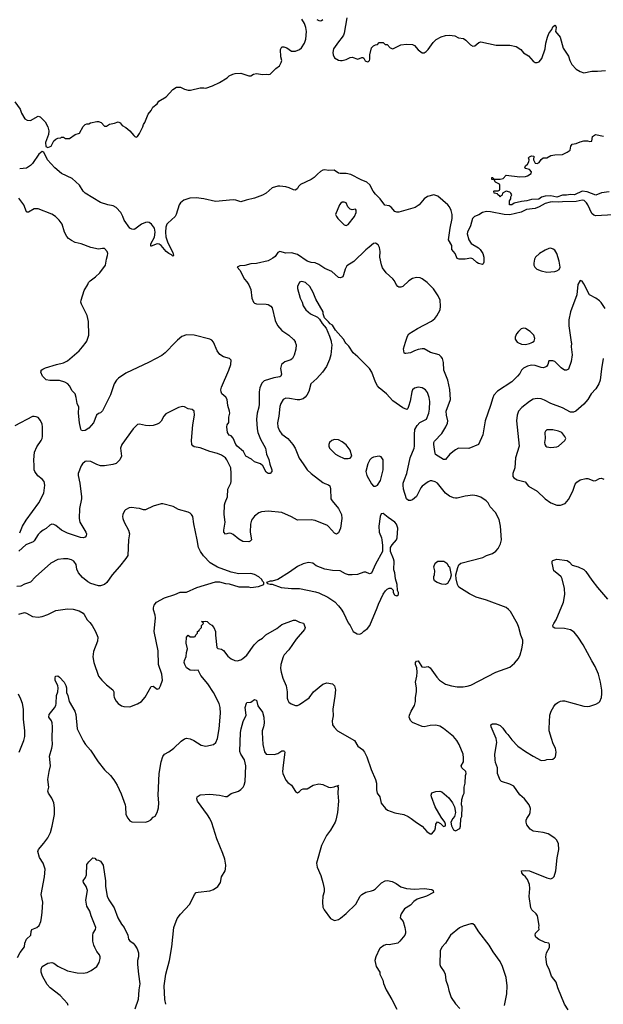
# Model space of a CAD drawing. Header units: inches. Extents: x 2001573 to 2220545, y 644482 to 846830.
# Tile 114 of 256: x 2082440 to 2088428, y 653201 to 663310. Entities that reach past the tile are written whole.
import ezdxf

# ---------------------------------------------------------------- set-up
doc = ezdxf.new("R2010")
doc.units = ezdxf.units.IN
doc.header["$MEASUREMENT"] = 0
doc.layers.add('C0685', color=7, linetype='Continuous')
doc.layers.add('C0686', color=7, linetype='Continuous')

msp = doc.modelspace()

# ---------------------------------------------------------------- linework, layer by layer
at = {"layer": 'C0685', "color": 5}
for points, elevation in [([(2082418, 653682), (2082446, 653734), (2082489, 653790), (2082493, 653830), (2082509, 653870), (2082553, 653910), (2082556, 653950), (2082564, 653970), (2082615, 653990), (2082639, 654010), (2082656, 654050), (2082664, 654090), (2082672, 654148), (2082676, 654250), (2082659, 654330), (2082696, 654510), (2082700, 654590), (2082682, 654650), (2082642, 654710), (2082627, 654770), (2082632, 654790), (2082686, 654854), (2082727, 654910), (2082755, 654965), (2082774, 655030), (2082796, 655150), (2082798, 655218), (2082790, 655270), (2082770, 655317), (2082735, 655370), (2082730, 655390), (2082740, 655430), (2082730, 655510), (2082741, 655590), (2082756, 655650), (2082747, 655750), (2082771, 655830), (2082776, 655870), (2082773, 655930), (2082777, 656050), (2082773, 656090), (2082767, 656110), (2082738, 656150), (2082744, 656176), (2082796, 656244), (2082810, 656270), (2082814, 656290), (2082817, 656370), (2082832, 656410), (2082835, 656450), (2082832, 656472), (2082804, 656530), (2082803, 656550), (2082809, 656571), (2082830, 656572), (2082850, 656561), (2082896, 656510), (2082914, 656474), (2082921, 656450), (2082920, 656401), (2082935, 656370), (2082948, 656310), (2083004, 656210), (2083015, 656175), (2083030, 656030), (2083090, 655907), (2083114, 655870), (2083167, 655810), (2083245, 655690), (2083310, 655608), (2083370, 655551), (2083407, 655507), (2083441, 655450), (2083481, 655361), (2083523, 655250), (2083527, 655230), (2083530, 655150), (2083550, 655111), (2083570, 655086), (2083590, 655075), (2083730, 655071), (2083760, 655080), (2083785, 655095), (2083810, 655122), (2083830, 655132), (2083849, 655171), (2083863, 655217), (2083867, 655270), (2083860, 655350), (2083871, 655570), (2083890, 655691), (2083910, 655746), (2083927, 655770), (2083970, 655792), (2084021, 655830), (2084096, 655904), (2084132, 655928), (2084150, 655933), (2084190, 655926), (2084226, 655910), (2084303, 655863), (2084350, 655853), (2084430, 655867), (2084452, 655890), (2084470, 655930), (2084485, 656030), (2084499, 656190), (2084498, 656250), (2084487, 656290), (2084430, 656404), (2084370, 656491), (2084298, 656578), (2084272, 656632), (2084230, 656627), (2084189, 656630), (2084150, 656657), (2084133, 656690), (2084128, 656710), (2084130, 656731), (2084149, 656771), (2084150, 656814), (2084162, 656850), (2084147, 656910), (2084150, 656972), (2084170, 656992), (2084190, 656974), (2084230, 656974), (2084242, 656978), (2084247, 656993), (2084266, 657010), (2084266, 657030), (2084282, 657038), (2084286, 657050), (2084306, 657070), (2084306, 657090), (2084326, 657110), (2084322, 657122), (2084306, 657130), (2084350, 657136), (2084362, 657130), (2084386, 657106), (2084410, 657094), (2084433, 657070), (2084448, 657030), (2084448, 656990), (2084463, 656863), (2084473, 656853), (2084510, 656846), (2084530, 656833), (2084577, 656777), (2084610, 656748), (2084649, 656731), (2084670, 656728), (2084710, 656739), (2084729, 656750), (2084770, 656785), (2084845, 656890), (2084890, 656936), (2084930, 656961), (2084966, 656994), (2085079, 657061), (2085130, 657102), (2085250, 657146), (2085270, 657144), (2085310, 657125), (2085353, 657113), (2085368, 657070), (2085362, 657050), (2085277, 656950), (2085201, 656839), (2085153, 656790), (2085142, 656770), (2085119, 656690), (2085116, 656650), (2085122, 656610), (2085140, 656550), (2085174, 656470), (2085185, 656410), (2085185, 656345), (2085190, 656325), (2085203, 656303), (2085226, 656286), (2085270, 656270), (2085290, 656270), (2085310, 656278), (2085410, 656347), (2085455, 656410), (2085550, 656489), (2085590, 656501), (2085650, 656490), (2085670, 656470), (2085679, 656430), (2085674, 656366), (2085652, 656230), (2085656, 656164), (2085646, 656110), (2085651, 656070), (2085665, 656045), (2085701, 656010), (2085874, 655910), (2085911, 655850), (2085956, 655816), (2085978, 655790), (2086001, 655741), (2086047, 655613), (2086090, 655510), (2086100, 655470), (2086102, 655402), (2086108, 655370), (2086136, 655330), (2086150, 655265), (2086194, 655210), (2086214, 655194), (2086288, 655168), (2086382, 655150), (2086425, 655130), (2086458, 655110), (2086510, 655067), (2086571, 655030), (2086617, 654977), (2086650, 654951), (2086670, 654951), (2086699, 654990), (2086707, 655013), (2086710, 655052), (2086727, 655073), (2086758, 655058), (2086790, 655027), (2086808, 655032), (2086809, 655050), (2086801, 655070), (2086764, 655124), (2086704, 655230), (2086665, 655330), (2086663, 655350), (2086670, 655371), (2086710, 655387), (2086750, 655391), (2086770, 655383), (2086842, 655322), (2086881, 655270), (2086901, 655230), (2086912, 655170), (2086902, 655130), (2086885, 655110), (2086865, 655070), (2086870, 655034), (2086890, 654994), (2086910, 654982), (2086955, 655005), (2086962, 655030), (2086968, 655110), (2086975, 655130), (2086979, 655230), (2086974, 655250), (2086975, 655305), (2086989, 655350), (2087002, 655370), (2087001, 655430), (2087010, 655470), (2087015, 655550), (2087021, 655570), (2087017, 655590), (2086975, 655630), (2086969, 655650), (2086992, 655690), (2086995, 655730), (2086989, 655770), (2086950, 655869), (2086926, 655910), (2086891, 655951), (2086790, 656034), (2086750, 656056), (2086710, 656066), (2086650, 656065), (2086590, 656051), (2086570, 656053), (2086470, 656096), (2086450, 656114), (2086437, 656150), (2086439, 656170), (2086456, 656210), (2086491, 656270), (2086500, 656310), (2086500, 656350), (2086510, 656410), (2086510, 656450), (2086500, 656510), (2086515, 656570), (2086518, 656610), (2086515, 656655), (2086502, 656690), (2086500, 656710), (2086510, 656724), (2086530, 656727), (2086566, 656666), (2086590, 656662), (2086630, 656668), (2086650, 656656), (2086720, 656560), (2086746, 656530), (2086810, 656489), (2086870, 656470), (2086930, 656462), (2086990, 656460), (2087030, 656466), (2087070, 656478), (2087324, 656610), (2087470, 656661), (2087518, 656702), (2087557, 656750), (2087576, 656790), (2087593, 656850), (2087602, 656910), (2087601, 656941), (2087582, 656990), (2087562, 657070), (2087548, 657108), (2087475, 657235), (2087456, 657256), (2087430, 657274), (2087230, 657350), (2087122, 657382), (2087054, 657414), (2086945, 657485), (2086931, 657511), (2086917, 657570), (2086915, 657610), (2086935, 657685), (2086947, 657713), (2086967, 657730), (2087193, 657787), (2087230, 657808), (2087290, 657831), (2087325, 657855), (2087350, 657881), (2087375, 657930), (2087385, 657970), (2087375, 658110), (2087358, 658178), (2087321, 658250), (2087267, 658307), (2087247, 658350), (2087227, 658370), (2087171, 658409), (2087130, 658423), (2087090, 658429), (2087010, 658419), (2086930, 658398), (2086910, 658397), (2086890, 658402), (2086850, 658418), (2086810, 658450), (2086727, 658550), (2086704, 658564), (2086670, 658576), (2086650, 658574), (2086630, 658566), (2086570, 658522), (2086555, 658505), (2086510, 658416), (2086470, 658381), (2086450, 658372), (2086430, 658374), (2086410, 658389), (2086378, 658490), (2086373, 658530), (2086376, 658550), (2086387, 658590), (2086412, 658650), (2086447, 658813), (2086488, 658910), (2086492, 658932), (2086490, 659050), (2086496, 659104), (2086518, 659142), (2086547, 659173), (2086615, 659210), (2086638, 659270), (2086646, 659310), (2086648, 659390), (2086643, 659430), (2086623, 659483), (2086605, 659510), (2086570, 659529), (2086530, 659537), (2086490, 659527), (2086471, 659510), (2086462, 659490), (2086447, 659393), (2086430, 659338), (2086421, 659319), (2086411, 659309), (2086370, 659325), (2086270, 659396), (2086203, 659470), (2086130, 659530), (2086111, 659550), (2086090, 659590), (2086052, 659692), (2086029, 659730), (2085909, 659849), (2085861, 659890), (2085817, 659957), (2085785, 659990), (2085779, 660000)], 340), ([(2085637, 660000), (2085641, 659970), (2085632, 659868), (2085619, 659821), (2085589, 659750), (2085548, 659692), (2085490, 659627), (2085428, 659572), (2085407, 659493), (2085386, 659454), (2085370, 659434), (2085350, 659418), (2085310, 659406), (2085286, 659406), (2085210, 659421), (2085170, 659423), (2085144, 659410), (2085120, 659370), (2085110, 659338), (2085100, 659240), (2085086, 659170), (2085087, 659130), (2085104, 659090), (2085130, 659054), (2085190, 659010), (2085241, 658950), (2085265, 658910), (2085308, 658808), (2085350, 658750), (2085388, 658688), (2085430, 658650), (2085550, 658559), (2085570, 658548), (2085610, 658536), (2085623, 658523), (2085630, 658494), (2085633, 658390), (2085645, 658370), (2085712, 658290), (2085743, 658230), (2085745, 658190), (2085732, 658090), (2085710, 658041), (2085690, 658029), (2085670, 658039), (2085610, 658107), (2085597, 658117), (2085470, 658167), (2085430, 658174), (2085290, 658171), (2085230, 658205), (2085130, 658252), (2084990, 658264), (2084922, 658258), (2084892, 658248), (2084850, 658212), (2084817, 658170), (2084807, 658130), (2084805, 658050), (2084817, 657970), (2084805, 657955), (2084790, 657950), (2084730, 657954), (2084690, 657975), (2084630, 658026), (2084610, 658035), (2084590, 658038), (2084550, 658027), (2084535, 658050), (2084534, 658070), (2084548, 658150), (2084538, 658230), (2084542, 658330), (2084547, 658353), (2084573, 658410), (2084575, 658490), (2084605, 658550), (2084610, 658570), (2084611, 658650), (2084605, 658710), (2084567, 658790), (2084550, 658811), (2084510, 658840), (2084470, 658857), (2084390, 658878), (2084290, 658915), (2084230, 658924), (2084215, 658935), (2084207, 658950), (2084203, 658990), (2084217, 659150), (2084235, 659250), (2084229, 659289), (2084210, 659309), (2084170, 659314), (2084130, 659335), (2084110, 659339), (2084071, 659329), (2083938, 659262), (2083920, 659240), (2083892, 659188), (2083870, 659166), (2083850, 659156), (2083810, 659144), (2083770, 659141), (2083730, 659144), (2083670, 659158), (2083650, 659153), (2083637, 659143), (2083605, 659110), (2083487, 658950), (2083475, 658910), (2083485, 658830), (2083469, 658790), (2083430, 658755), (2083396, 658744), (2083310, 658730), (2083270, 658730), (2083230, 658743), (2083170, 658773), (2083130, 658779), (2083110, 658773), (2083083, 658750), (2083070, 658730), (2083040, 658650), (2083039, 658630), (2083056, 658550), (2083074, 658410), (2083074, 658390), (2083055, 658290), (2083049, 658190), (2083058, 658150), (2083119, 658050), (2083126, 658030), (2083122, 658010), (2083110, 657998), (2083090, 657990), (2083065, 657994), (2082930, 658038), (2082868, 658068), (2082810, 658116), (2082790, 658128), (2082770, 658130), (2082750, 658121), (2082713, 658087), (2082682, 658070), (2082650, 658045), (2082630, 658024), (2082590, 657961), (2082578, 657950), (2082502, 657918), (2082430, 657855)], 340), ([(2084040, 660000), (2083931, 659890), (2083897, 659863), (2083770, 659794), (2083530, 659682), (2083453, 659630), (2083432, 659608), (2083410, 659570), (2083370, 659459), (2083290, 659295), (2083268, 659272), (2083250, 659267), (2083229, 659251), (2083198, 659170), (2083150, 659116), (2083110, 659092), (2083089, 659089), (2083073, 659093), (2083066, 659106), (2083052, 659170), (2083045, 659270), (2083046, 659330), (2083030, 659370), (2083021, 659430), (2083010, 659469), (2082980, 659499), (2082950, 659550), (2082933, 659570), (2082902, 659590), (2082850, 659605), (2082750, 659605), (2082713, 659613), (2082673, 659650), (2082658, 659690), (2082659, 659701), (2082661, 659710), (2082677, 659723), (2082703, 659737), (2082817, 659770), (2082890, 659786), (2082930, 659809), (2083050, 659909), (2083086, 659950), (2083121, 660000)], 320), ([(2085268, 660000), (2085277, 659970), (2085273, 659927), (2085256, 659864), (2085240, 659830), (2085223, 659817), (2085162, 659798), (2085125, 659770), (2085115, 659730), (2085126, 659670), (2085121, 659650), (2085110, 659644), (2085046, 659634), (2084950, 659603), (2084923, 659577), (2084904, 659530), (2084898, 659490), (2084896, 659364), (2084893, 659330), (2084877, 659270), (2084871, 659210), (2084876, 659110), (2084885, 659070), (2084910, 659002), (2084961, 658910), (2084973, 658850), (2084996, 658796), (2085005, 658745), (2085027, 658690), (2085027, 658670), (2085011, 658649), (2084990, 658649), (2084970, 658665), (2084933, 658730), (2084910, 658749), (2084850, 658772), (2084817, 658797), (2084761, 658830), (2084737, 658877), (2084671, 658930), (2084657, 658950), (2084630, 659014), (2084610, 659037), (2084590, 659045), (2084573, 659073), (2084565, 659130), (2084569, 659150), (2084585, 659175), (2084587, 659230), (2084595, 659270), (2084593, 659290), (2084574, 659350), (2084569, 659410), (2084554, 659434), (2084514, 659470), (2084506, 659490), (2084505, 659510), (2084510, 659536), (2084587, 659710), (2084605, 659770), (2084610, 659813), (2084593, 659830), (2084530, 659848), (2084494, 659874), (2084466, 659910), (2084430, 659999), (2084429, 660000)], 320), ([(2088100, 660000), (2088101, 659990), (2088100, 659950), (2088107, 659870), (2088099, 659801), (2088070, 659721), (2088050, 659710), (2088030, 659710), (2087996, 659736), (2087930, 659802), (2087910, 659808), (2087870, 659806), (2087858, 659770), (2087845, 659750), (2087830, 659741), (2087810, 659737), (2087790, 659739), (2087730, 659758), (2087690, 659764), (2087650, 659754), (2087610, 659732), (2087590, 659713), (2087570, 659677), (2087549, 659651), (2087489, 659591), (2087344, 659496), (2087306, 659454), (2087293, 659427), (2087272, 659348), (2087215, 659190), (2087192, 659048), (2087147, 658950), (2087050, 658906), (2086943, 658910), (2086910, 658893), (2086855, 658850), (2086810, 658794), (2086790, 658794), (2086707, 658847), (2086698, 658878), (2086689, 658950), (2086690, 658970), (2086697, 658983), (2086770, 659060), (2086813, 659130), (2086831, 659169), (2086834, 659190), (2086818, 659250), (2086817, 659290), (2086859, 659410), (2086852, 659512), (2086832, 659610), (2086793, 659710), (2086787, 659790), (2086778, 659830), (2086766, 659850), (2086745, 659870), (2086654, 659894), (2086590, 659930), (2086570, 659931), (2086530, 659923), (2086491, 659910), (2086450, 659890), (2086402, 659882), (2086390, 659884), (2086384, 659890), (2086378, 659930), (2086399, 660000)], 320), ([(2087546, 660000), (2087550, 659995), (2087590, 659977), (2087630, 659975), (2087670, 659986), (2087689, 659991), (2087703, 660000)], 320), ([(2088428, 659832), (2088410, 659726), (2088397, 659610), (2088382, 659570), (2088350, 659519), (2088305, 659470), (2088269, 659410), (2088230, 659361), (2088148, 659290), (2088121, 659279), (2088090, 659281), (2088010, 659326), (2087890, 659370), (2087825, 659405), (2087790, 659417), (2087750, 659422), (2087710, 659414), (2087670, 659391), (2087591, 659329), (2087559, 659290), (2087543, 659250), (2087536, 659190), (2087566, 658930), (2087526, 658810), (2087522, 658710), (2087501, 658650), (2087501, 658621), (2087510, 658606), (2087546, 658586), (2087625, 658565), (2087662, 658522), (2087750, 658471), (2087830, 658391), (2087890, 658351), (2087953, 658327), (2087990, 658327), (2088037, 658343), (2088070, 658385), (2088115, 658470), (2088140, 658540), (2088157, 658563), (2088190, 658586), (2088250, 658601), (2088270, 658598), (2088330, 658577), (2088350, 658579), (2088390, 658601), (2088410, 658604), (2088432, 658592)], 340), ([(2082440, 658040), (2082469, 658111), (2082507, 658173), (2082635, 658350), (2082687, 658450), (2082698, 658530), (2082691, 658570), (2082670, 658594), (2082626, 658626), (2082594, 658670), (2082588, 658690), (2082590, 658730), (2082584, 658790), (2082591, 658870), (2082615, 658925), (2082661, 658990), (2082670, 659010), (2082674, 659030), (2082675, 659130), (2082670, 659158), (2082655, 659195), (2082630, 659224), (2082610, 659233), (2082590, 659237), (2082570, 659235), (2082390, 659140)], 340), ([(2082432, 657208), (2082490, 657224), (2082510, 657218), (2082570, 657182), (2082630, 657176), (2082670, 657183), (2082730, 657203), (2082810, 657243), (2082930, 657263), (2082990, 657258), (2083050, 657240), (2083090, 657218), (2083103, 657203), (2083131, 657150), (2083161, 657121), (2083185, 657090), (2083217, 657030), (2083242, 656970), (2083238, 656930), (2083198, 656822), (2083189, 656770), (2083199, 656710), (2083250, 656571), (2083282, 656530), (2083330, 656482), (2083397, 656430), (2083405, 656410), (2083405, 656370), (2083410, 656352), (2083430, 656312), (2083451, 656291), (2083486, 656266), (2083510, 656258), (2083570, 656256), (2083650, 656286), (2083690, 656311), (2083727, 656353), (2083790, 656463), (2083810, 656467), (2083850, 656436), (2083870, 656445), (2083885, 656470), (2083906, 656530), (2083900, 656590), (2083864, 656690), (2083861, 656830), (2083820, 657030), (2083833, 657170), (2083830, 657195), (2083812, 657250), (2083812, 657270), (2083821, 657299), (2083844, 657330), (2083925, 657375), (2084031, 657409), (2084088, 657432), (2084150, 657433), (2084259, 657481), (2084450, 657538), (2084490, 657537), (2084550, 657522), (2084590, 657517), (2084690, 657487), (2084787, 657487), (2084810, 657481), (2084890, 657491), (2084946, 657510), (2084946, 657530), (2084930, 657546), (2084923, 657563), (2084895, 657590), (2084850, 657615), (2084810, 657624), (2084690, 657622), (2084610, 657638), (2084470, 657690), (2084394, 657734), (2084326, 657806), (2084295, 657850), (2084273, 657890), (2084262, 657970), (2084227, 658133), (2084216, 658210), (2084204, 658230), (2084190, 658244), (2084170, 658254), (2084070, 658282), (2084013, 658313), (2083910, 658339), (2083890, 658339), (2083810, 658317), (2083730, 658279), (2083710, 658277), (2083670, 658293), (2083634, 658294), (2083590, 658302), (2083563, 658297), (2083524, 658276), (2083514, 658266), (2083499, 658230), (2083495, 658210), (2083497, 658190), (2083511, 658150), (2083558, 658070), (2083567, 658030), (2083558, 657970), (2083549, 657810), (2083530, 657778), (2083463, 657697), (2083388, 657612), (2083335, 657530), (2083310, 657510), (2083270, 657496), (2083250, 657497), (2083170, 657521), (2083138, 657538), (2083083, 657583), (2083042, 657630), (2083026, 657670), (2083018, 657718), (2082997, 657750), (2082970, 657764), (2082933, 657773), (2082890, 657774), (2082830, 657768), (2082759, 657730), (2082602, 657590), (2082550, 657536), (2082490, 657516), (2082450, 657495), (2082410, 657491)], 360), ([(2088066, 653146), (2088030, 653204), (2087962, 653370), (2087946, 653430), (2087895, 653490), (2087877, 653550), (2087850, 653610), (2087838, 653690), (2087846, 653730), (2087876, 653784), (2087876, 653816), (2087868, 653828), (2087830, 653834), (2087766, 653866), (2087737, 653890), (2087729, 653910), (2087734, 653930), (2087769, 653970), (2087765, 653990), (2087769, 654010), (2087753, 654110), (2087741, 654130), (2087695, 654170), (2087684, 654190), (2087667, 654307), (2087676, 654390), (2087671, 654430), (2087650, 654483), (2087630, 654509), (2087606, 654530), (2087593, 654550), (2087589, 654570), (2087625, 654575), (2087670, 654570), (2087850, 654501), (2087890, 654491), (2087910, 654498), (2087925, 654515), (2087940, 654570), (2087955, 654705), (2087972, 654790), (2087967, 654850), (2087950, 654885), (2087930, 654906), (2087864, 654950), (2087810, 654966), (2087710, 654978), (2087678, 654998), (2087645, 655045), (2087635, 655070), (2087636, 655090), (2087643, 655110), (2087670, 655150), (2087677, 655170), (2087680, 655210), (2087668, 655250), (2087621, 655310), (2087570, 655353), (2087510, 655439), (2087470, 655462), (2087384, 655490), (2087370, 655501), (2087344, 655570), (2087343, 655630), (2087323, 655683), (2087318, 655710), (2087316, 655770), (2087336, 655890), (2087328, 655930), (2087279, 656050), (2087275, 656070), (2087290, 656081), (2087330, 656081), (2087370, 656065), (2087397, 656037), (2087428, 655990), (2087450, 655970), (2087490, 655916), (2087552, 655852), (2087630, 655796), (2087710, 655747), (2087790, 655704), (2087830, 655707), (2087850, 655716), (2087910, 655718), (2087928, 655730), (2087937, 655743), (2087944, 655790), (2087936, 655830), (2087914, 655874), (2087895, 655930), (2087872, 656010), (2087872, 656032), (2087881, 656170), (2087893, 656210), (2087921, 656259), (2087939, 656281), (2087961, 656299), (2087990, 656314), (2088010, 656317), (2088030, 656316), (2088230, 656263), (2088270, 656257), (2088290, 656261), (2088350, 656281), (2088381, 656299), (2088393, 656310), (2088409, 656350), (2088414, 656390), (2088412, 656428), (2088400, 656510), (2088380, 656590), (2088345, 656670), (2088309, 656729), (2088223, 656890), (2088171, 656971), (2088130, 657021), (2088090, 657047), (2088030, 657059), (2087930, 657064), (2087914, 657074), (2087911, 657090), (2087920, 657110), (2087943, 657150), (2088021, 657330), (2088035, 657410), (2088031, 657471), (2088007, 657570), (2087995, 657590), (2087970, 657615), (2087919, 657650), (2087902, 657730), (2087904, 657750), (2087910, 657759), (2087950, 657770), (2088056, 657756), (2088081, 657741), (2088110, 657708), (2088170, 657692), (2088230, 657666), (2088250, 657645), (2088310, 657556), (2088370, 657479), (2088470, 657361)], 320), ([(2082436, 655790), (2082483, 655910), (2082491, 655950), (2082491, 656010), (2082480, 656130), (2082479, 656230), (2082470, 656288), (2082453, 656333), (2082426, 656386)], 360), ([(2083941, 653201), (2083930, 653250), (2083923, 653390), (2083940, 653510), (2083976, 653650), (2084002, 653790), (2084021, 653990), (2084057, 654083), (2084090, 654127), (2084187, 654230), (2084232, 654328), (2084250, 654348), (2084270, 654354), (2084390, 654365), (2084430, 654381), (2084473, 654410), (2084501, 654450), (2084512, 654510), (2084547, 654570), (2084552, 654590), (2084554, 654630), (2084545, 654690), (2084525, 654750), (2084461, 654901), (2084410, 655064), (2084390, 655110), (2084367, 655147), (2084266, 655286), (2084259, 655310), (2084261, 655330), (2084290, 655352), (2084390, 655359), (2084490, 655349), (2084550, 655333), (2084570, 655335), (2084610, 655365), (2084684, 655390), (2084710, 655407), (2084733, 655430), (2084744, 655450), (2084752, 655490), (2084760, 655650), (2084748, 655710), (2084710, 655770), (2084698, 655798), (2084706, 655990), (2084712, 656030), (2084734, 656106), (2084763, 656170), (2084753, 656250), (2084767, 656293), (2084770, 656298), (2084810, 656303), (2084850, 656331), (2084865, 656325), (2084870, 656322), (2084884, 656264), (2084930, 656201), (2084946, 656150), (2084949, 656089), (2084942, 656050), (2084927, 656010), (2084927, 655990), (2084933, 655870), (2084952, 655792), (2084970, 655770), (2085050, 655765), (2085090, 655776), (2085130, 655803), (2085150, 655803), (2085157, 655797), (2085161, 655790), (2085143, 655657), (2085138, 655590), (2085140, 655570), (2085170, 655503), (2085190, 655479), (2085230, 655451), (2085270, 655385), (2085290, 655371), (2085310, 655385), (2085330, 655407), (2085350, 655414), (2085390, 655413), (2085450, 655450), (2085510, 655463), (2085550, 655459), (2085610, 655431), (2085628, 655428), (2085667, 655433), (2085690, 655445), (2085698, 655442), (2085711, 655451), (2085702, 655438), (2085706, 655426), (2085704, 655370), (2085712, 655288), (2085700, 655170), (2085685, 655090), (2085678, 655070), (2085630, 654990), (2085587, 654933), (2085536, 654830), (2085487, 654650), (2085492, 654610), (2085530, 654523), (2085552, 654452), (2085564, 654390), (2085563, 654357), (2085552, 654310), (2085546, 654250), (2085550, 654198), (2085564, 654170), (2085630, 654081), (2085670, 654061), (2085710, 654071), (2085730, 654084), (2085790, 654133), (2085890, 654230), (2085934, 654310), (2085951, 654329), (2085990, 654352), (2086050, 654365), (2086070, 654374), (2086090, 654388), (2086152, 654448), (2086190, 654468), (2086213, 654473), (2086262, 654462), (2086302, 654442), (2086350, 654408), (2086410, 654390), (2086490, 654384), (2086590, 654390), (2086670, 654379), (2086681, 654370), (2086685, 654350), (2086615, 654310), (2086519, 654281), (2086485, 654255), (2086450, 654218), (2086390, 654181), (2086354, 654130), (2086346, 654110), (2086345, 654090), (2086373, 654050), (2086391, 653991), (2086398, 653950), (2086398, 653930), (2086392, 653910), (2086342, 653850), (2086319, 653830), (2086230, 653812), (2086205, 653815), (2086175, 653804), (2086140, 653779), (2086131, 653769), (2086095, 653690), (2086083, 653650), (2086097, 653590), (2086136, 653530), (2086136, 653510), (2086166, 653450), (2086174, 653414), (2086199, 653350), (2086259, 653250), (2086308, 653150)], 320), ([(2082938, 653190), (2082930, 653210), (2082856, 653290), (2082752, 653372), (2082723, 653403), (2082675, 653490), (2082661, 653530), (2082659, 653561), (2082670, 653590), (2082730, 653622), (2082770, 653629), (2082790, 653622), (2082830, 653593), (2082930, 653545), (2083030, 653524), (2083090, 653521), (2083132, 653528), (2083172, 653548), (2083230, 653591), (2083256, 653630), (2083267, 653670), (2083267, 653690), (2083258, 653710), (2083230, 653743), (2083210, 653784), (2083199, 653810), (2083192, 653848), (2083190, 653910), (2083193, 653930), (2083219, 653970), (2083221, 653990), (2083172, 654110), (2083159, 654159), (2083129, 654210), (2083120, 654270), (2083135, 654370), (2083123, 654410), (2083093, 654450), (2083090, 654469), (2083116, 654504), (2083124, 654530), (2083130, 654636), (2083150, 654665), (2083190, 654705), (2083210, 654702), (2083225, 654685), (2083250, 654681), (2083270, 654671), (2083295, 654630), (2083320, 654470), (2083321, 654410), (2083339, 654310), (2083354, 654274), (2083410, 654193), (2083448, 654090), (2083485, 654025), (2083513, 653990), (2083548, 653910), (2083558, 653870), (2083570, 653854), (2083604, 653830), (2083623, 653810), (2083646, 653770), (2083658, 653730), (2083660, 653690), (2083650, 653650), (2083649, 653610), (2083658, 653510), (2083673, 653410), (2083663, 653350), (2083655, 653250), (2083623, 653150)], 320), ([(2087416, 653190), (2087439, 653310), (2087441, 653390), (2087430, 653478), (2087395, 653590), (2087370, 653639), (2087299, 653739), (2087257, 653810), (2087150, 653944), (2087110, 654009), (2087090, 654029), (2087070, 654029), (2086990, 654004), (2086954, 653986), (2086861, 653910), (2086810, 653829), (2086771, 653789), (2086755, 653750), (2086751, 653611), (2086756, 653590), (2086796, 653536), (2086807, 653510), (2086811, 653450), (2086834, 653390), (2086843, 653343), (2086868, 653270), (2086910, 653207), (2086957, 653157)], 340)]:
    msp.add_lwpolyline(points, dxfattribs=dict(at, elevation=elevation))
for points, elevation in [([(2087850, 659099), (2087844, 659096), (2087834, 659086), (2087828, 659070), (2087831, 659010), (2087826, 658970), (2087829, 658949), (2087839, 658930), (2087850, 658923), (2087890, 658918), (2087950, 658925), (2087970, 658931), (2088035, 658990), (2088042, 659010), (2088034, 659030), (2088004, 659070), (2087970, 659087), (2087910, 659098)], 360), ([(2085670, 658999), (2085642, 658990), (2085618, 658970), (2085611, 658950), (2085611, 658930), (2085619, 658910), (2085679, 658850), (2085710, 658831), (2085770, 658804), (2085810, 658803), (2085830, 658807), (2085849, 658830), (2085832, 658890), (2085790, 658944), (2085750, 658977), (2085710, 658997)], 360), ([(2086130, 658829), (2086070, 658819), (2086050, 658809), (2086031, 658790), (2086011, 658750), (2085991, 658670), (2086001, 658630), (2086050, 658545), (2086070, 658522), (2086090, 658522), (2086110, 658532), (2086141, 658579), (2086169, 658690), (2086169, 658790), (2086150, 658822)], 360), ([(2086170, 658239), (2086150, 658235), (2086137, 658210), (2086126, 658110), (2086130, 658050), (2086153, 657990), (2086156, 657970), (2086164, 657910), (2086163, 657850), (2086090, 657721), (2086050, 657629), (2086030, 657619), (2085990, 657637), (2085970, 657638), (2085905, 657615), (2085850, 657610), (2085812, 657612), (2085782, 657622), (2085729, 657650), (2085650, 657656), (2085570, 657670), (2085482, 657702), (2085449, 657729), (2085403, 657737), (2085350, 657723), (2085290, 657697), (2085210, 657637), (2085090, 657564), (2085030, 657546), (2085010, 657546), (2084974, 657530), (2084982, 657522), (2085010, 657514), (2085030, 657514), (2085122, 657482), (2085230, 657471), (2085310, 657469), (2085475, 657435), (2085510, 657424), (2085601, 657381), (2085672, 657332), (2085712, 657292), (2085738, 657258), (2085761, 657221), (2085810, 657118), (2085831, 657090), (2085862, 657030), (2085903, 657003), (2085930, 657001), (2085950, 657011), (2085970, 657032), (2086010, 657058), (2086033, 657090), (2086109, 657271), (2086121, 657310), (2086170, 657411), (2086194, 657446), (2086210, 657462), (2086230, 657472), (2086250, 657474), (2086272, 657452), (2086273, 657433), (2086282, 657410), (2086290, 657402), (2086310, 657394), (2086326, 657410), (2086326, 657430), (2086318, 657450), (2086314, 657510), (2086295, 657570), (2086289, 657630), (2086280, 657660), (2086281, 657750), (2086276, 657776), (2086244, 657850), (2086245, 657890), (2086262, 657918), (2086305, 657970), (2086313, 657990), (2086320, 658090), (2086305, 658130), (2086290, 658150), (2086219, 658199)], 360), ([(2086808, 657512), (2086770, 657516), (2086725, 657530), (2086695, 657550), (2086689, 657571), (2086690, 657592), (2086697, 657610), (2086699, 657650), (2086690, 657694), (2086704, 657730), (2086729, 657750), (2086792, 657750), (2086822, 657730), (2086840, 657700), (2086850, 657692), (2086866, 657606), (2086857, 657570), (2086830, 657521)], 340)]:
    msp.add_lwpolyline(points, close=True, dxfattribs=dict(at, elevation=elevation))
at = {"layer": 'C0686', "color": 5}
for points, elevation in [([(2085797, 663330), (2085769, 663171), (2085763, 663150), (2085750, 663130), (2085710, 663081), (2085661, 663010), (2085653, 662973), (2085655, 662950), (2085670, 662919), (2085710, 662894), (2085730, 662891), (2085750, 662891), (2085790, 662901), (2085830, 662920), (2085850, 662925), (2085910, 662904), (2085950, 662921), (2085960, 662920), (2085970, 662914), (2085986, 662886), (2086010, 662878), (2086019, 662881), (2086028, 662890), (2086034, 662906), (2086033, 662950), (2086050, 663022), (2086070, 663042), (2086090, 663052), (2086110, 663054), (2086130, 663074), (2086170, 663074), (2086190, 663054), (2086210, 663054), (2086242, 663022), (2086270, 663011), (2086350, 663051), (2086410, 663057), (2086470, 663054), (2086490, 663046), (2086530, 663001), (2086570, 662971), (2086590, 662971), (2086610, 662983), (2086630, 663004), (2086684, 663076), (2086713, 663107), (2086766, 663134), (2086810, 663148), (2086849, 663151), (2086904, 663144), (2086944, 663124), (2086995, 663115), (2087019, 663099), (2087066, 663050), (2087090, 663039), (2087110, 663043), (2087150, 663076), (2087170, 663081), (2087330, 663047), (2087470, 663047), (2087534, 663034), (2087583, 663003), (2087611, 662970), (2087660, 662940), (2087710, 662885), (2087730, 662871), (2087750, 662871), (2087770, 662878), (2087799, 662910), (2087831, 663010), (2087839, 663070), (2087854, 663130), (2087870, 663167), (2087901, 663210), (2087910, 663236), (2087930, 663255), (2087936, 663250), (2087943, 663230), (2087937, 663190), (2087984, 663130), (2088018, 663018), (2088070, 662934), (2088084, 662890), (2088104, 662850), (2088150, 662803), (2088190, 662779), (2088230, 662764), (2088310, 662782), (2088370, 662781), (2088450, 662787)], 280), ([(2082390, 662465), (2082445, 662390), (2082460, 662350), (2082492, 662292), (2082517, 662277), (2082550, 662275), (2082630, 662319), (2082650, 662311), (2082700, 662260), (2082729, 662210), (2082738, 662170), (2082737, 662130), (2082705, 662050), (2082708, 662008), (2082730, 661996), (2082762, 662010), (2082790, 662065), (2082810, 662084), (2082830, 662092), (2082863, 662097), (2082870, 662105), (2082890, 662102), (2082911, 662091), (2082950, 662091), (2083008, 662130), (2083055, 662145), (2083090, 662212), (2083110, 662232), (2083130, 662242), (2083150, 662242), (2083166, 662250), (2083230, 662266), (2083250, 662264), (2083275, 662255), (2083310, 662218), (2083330, 662218), (2083363, 662237), (2083412, 662248), (2083450, 662262), (2083472, 662250), (2083490, 662222), (2083530, 662202), (2083571, 662170), (2083610, 662122), (2083622, 662110), (2083635, 662105), (2083650, 662112), (2083670, 662142), (2083705, 662210), (2083710, 662232), (2083725, 662255), (2083759, 662341), (2083790, 662378), (2083805, 662410), (2083850, 662446), (2083868, 662472), (2083943, 662517), (2084010, 662592), (2084050, 662618), (2084090, 662617), (2084130, 662596), (2084170, 662586), (2084194, 662586), (2084291, 662611), (2084330, 662611), (2084350, 662606), (2084418, 662630), (2084490, 662665), (2084570, 662712), (2084590, 662732), (2084626, 662750), (2084650, 662756), (2084710, 662761), (2084790, 662735), (2084810, 662735), (2084838, 662750), (2084870, 662759), (2084932, 662748), (2084971, 662751), (2084990, 662746), (2085010, 662752), (2085069, 662810), (2085105, 662835), (2085124, 662870), (2085129, 662890), (2085119, 662930), (2085115, 663005), (2085130, 663031), (2085150, 663031), (2085181, 663021), (2085230, 662987), (2085270, 662986), (2085310, 663004), (2085330, 663022), (2085361, 663070), (2085376, 663110), (2085383, 663190), (2085377, 663230), (2085362, 663270), (2085334, 663314)], 280), ([(2085490, 663312), (2085510, 663300), (2085530, 663298), (2085538, 663302), (2085550, 663311)], 280), ([(2088490, 661544), (2088410, 661532), (2088350, 661507), (2088261, 661541), (2088212, 661548), (2088131, 661510), (2088090, 661514), (2088050, 661509), (2088010, 661509), (2087950, 661488), (2087890, 661500), (2087830, 661499), (2087793, 661487), (2087767, 661467), (2087690, 661464), (2087642, 661450), (2087590, 661444), (2087514, 661426), (2087490, 661409), (2087470, 661408), (2087466, 661410), (2087466, 661450), (2087478, 661470), (2087478, 661490), (2087488, 661510), (2087478, 661530), (2087470, 661538), (2087430, 661548), (2087394, 661530), (2087392, 661508), (2087378, 661502), (2087370, 661486), (2087362, 661502), (2087346, 661510), (2087342, 661522), (2087308, 661528), (2087306, 661550), (2087310, 661554), (2087350, 661554), (2087362, 661558), (2087366, 661570), (2087366, 661610), (2087362, 661622), (2087323, 661643), (2087310, 661666), (2087286, 661670), (2087286, 661690), (2087294, 661690), (2087298, 661678), (2087312, 661672), (2087369, 661671), (2087399, 661681), (2087430, 661712), (2087570, 661695), (2087630, 661699), (2087650, 661707), (2087689, 661730), (2087693, 661747), (2087672, 661772), (2087630, 661782), (2087622, 661790), (2087629, 661810), (2087652, 661828), (2087665, 661850), (2087669, 661870), (2087662, 661890), (2087670, 661902), (2087690, 661912), (2087714, 661910), (2087711, 661870), (2087730, 661838), (2087750, 661832), (2087770, 661842), (2087790, 661874), (2087810, 661892), (2087850, 661892), (2087890, 661915), (2087930, 661924), (2088010, 661927), (2088058, 661950), (2088088, 661970), (2088095, 662010), (2088110, 662031), (2088150, 662038), (2088190, 662056), (2088230, 662066), (2088265, 662065), (2088290, 662058), (2088310, 662062), (2088318, 662110), (2088349, 662131), (2088430, 662113)], 260), ([(2088530, 661308), (2088350, 661297), (2088330, 661302), (2088310, 661320), (2088270, 661408), (2088256, 661430), (2088232, 661452), (2088210, 661458), (2088150, 661443), (2088010, 661441), (2087970, 661435), (2087910, 661439), (2087884, 661436), (2087830, 661422), (2087770, 661387), (2087730, 661370), (2087640, 661360), (2087585, 661335), (2087470, 661307), (2087410, 661310), (2087270, 661336), (2087230, 661339), (2087190, 661331), (2087150, 661307), (2087107, 661290), (2087085, 661270), (2087067, 661193), (2087036, 661130), (2087032, 661110), (2087050, 661048), (2087071, 661011), (2087146, 660966), (2087163, 660950), (2087191, 660910), (2087204, 660870), (2087201, 660819), (2087197, 660803), (2087190, 660797), (2087147, 660807), (2087130, 660816), (2087090, 660853), (2087070, 660860), (2087010, 660851), (2086950, 660851), (2086930, 660859), (2086908, 660910), (2086875, 660950), (2086874, 660990), (2086840, 661050), (2086858, 661170), (2086879, 661270), (2086877, 661310), (2086868, 661350), (2086850, 661387), (2086832, 661410), (2086730, 661497), (2086690, 661510), (2086624, 661496), (2086590, 661472), (2086539, 661410), (2086497, 661383), (2086330, 661332), (2086310, 661332), (2086290, 661342), (2086250, 661384), (2086230, 661398), (2086186, 661406), (2086140, 661470), (2086090, 661519), (2086068, 661548), (2086033, 661613), (2086002, 661642), (2085945, 661665), (2085839, 661719), (2085790, 661729), (2085729, 661729), (2085710, 661735), (2085665, 661765), (2085610, 661762), (2085570, 661768), (2085550, 661764), (2085526, 661750), (2085495, 661725), (2085460, 661690), (2085431, 661670), (2085322, 661618), (2085302, 661598), (2085290, 661577), (2085270, 661561), (2085250, 661564), (2085205, 661585), (2085170, 661595), (2085110, 661602), (2085090, 661600), (2085030, 661583), (2084970, 661530), (2084930, 661508), (2084850, 661479), (2084762, 661458), (2084710, 661439), (2084657, 661457), (2084630, 661459), (2084450, 661442), (2084331, 661471), (2084250, 661482), (2084184, 661476), (2084124, 661456), (2084090, 661430), (2084075, 661410), (2084045, 661310), (2084034, 661290), (2083960, 661220), (2083951, 661209), (2083941, 661179), (2083935, 661130), (2083940, 661080), (2083960, 661020), (2084010, 660921), (2084017, 660890), (2084010, 660883), (2083997, 660897), (2083970, 660910), (2083944, 660930), (2083892, 660992), (2083870, 661006), (2083850, 661009), (2083790, 660983), (2083786, 660986), (2083786, 661010), (2083822, 661078), (2083831, 661129), (2083822, 661170), (2083792, 661212), (2083770, 661226), (2083750, 661230), (2083730, 661228), (2083690, 661210), (2083620, 661160), (2083610, 661156), (2083590, 661158), (2083570, 661169), (2083511, 661250), (2083498, 661290), (2083477, 661330), (2083430, 661382), (2083399, 661399), (2083345, 661410), (2083270, 661433), (2083110, 661529), (2083090, 661550), (2083052, 661612), (2082978, 661678), (2082870, 661730), (2082800, 661790), (2082726, 661870), (2082689, 661950), (2082670, 661956), (2082636, 661930), (2082570, 661835), (2082550, 661813), (2082510, 661787), (2082440, 661780)], 280), ([(2083121, 660000), (2083128, 660010), (2083148, 660070), (2083145, 660210), (2083133, 660273), (2083073, 660390), (2083067, 660410), (2083069, 660431), (2083103, 660530), (2083138, 660590), (2083145, 660610), (2083162, 660630), (2083218, 660670), (2083261, 660710), (2083322, 660790), (2083330, 660850), (2083342, 660890), (2083344, 660910), (2083338, 660930), (2083310, 660959), (2083290, 660962), (2083250, 660954), (2083170, 660970), (2083070, 661007), (2083010, 661021), (2082970, 661042), (2082942, 661062), (2082924, 661084), (2082898, 661130), (2082874, 661210), (2082845, 661250), (2082808, 661288), (2082770, 661314), (2082630, 661369), (2082590, 661369), (2082530, 661334), (2082515, 661335), (2082510, 661337), (2082482, 661410), (2082430, 661479)], 320), ([(2086399, 660000), (2086418, 660062), (2086434, 660086), (2086521, 660139), (2086666, 660214), (2086698, 660242), (2086721, 660270), (2086753, 660330), (2086759, 660370), (2086753, 660430), (2086734, 660474), (2086687, 660547), (2086622, 660610), (2086570, 660650), (2086550, 660658), (2086510, 660662), (2086470, 660654), (2086434, 660630), (2086370, 660569), (2086350, 660564), (2086330, 660564), (2086319, 660570), (2086303, 660590), (2086286, 660630), (2086269, 660650), (2086199, 660710), (2086163, 660763), (2086152, 660792), (2086136, 660870), (2086139, 660930), (2086132, 660972), (2086117, 660997), (2086090, 661015), (2086070, 661012), (2086027, 660973), (2085990, 660948), (2085870, 660828), (2085798, 660782), (2085779, 660750), (2085764, 660690), (2085754, 660670), (2085730, 660658), (2085710, 660663), (2085643, 660723), (2085570, 660755), (2085510, 660797), (2085470, 660813), (2085430, 660817), (2085390, 660830), (2085290, 660899), (2085230, 660917), (2085170, 660913), (2085110, 660929), (2085090, 660919), (2085060, 660880), (2085039, 660861), (2084990, 660834), (2084870, 660807), (2084810, 660802), (2084750, 660787), (2084699, 660781), (2084672, 660770), (2084698, 660738), (2084746, 660646), (2084770, 660619), (2084790, 660587), (2084810, 660541), (2084822, 660450), (2084838, 660410), (2084850, 660399), (2084870, 660393), (2084970, 660390), (2084990, 660385), (2085017, 660370), (2085031, 660350), (2085061, 660221), (2085084, 660170), (2085130, 660120), (2085202, 660070), (2085250, 660028), (2085267, 660007), (2085268, 660000)], 320), ([(2085779, 660000), (2085761, 660030), (2085682, 660122), (2085650, 660174), (2085626, 660186), (2085610, 660208), (2085569, 660249), (2085555, 660290), (2085555, 660310), (2085479, 660439), (2085450, 660508), (2085417, 660570), (2085374, 660610), (2085350, 660619), (2085330, 660622), (2085310, 660614), (2085291, 660570), (2085291, 660550), (2085318, 660450), (2085338, 660410), (2085350, 660372), (2085376, 660330), (2085425, 660290), (2085495, 660255), (2085515, 660235), (2085543, 660190), (2085583, 660143), (2085620, 660060), (2085635, 660010), (2085637, 660000)], 340), ([(2088446, 660346), (2088406, 660406), (2088390, 660422), (2088352, 660450), (2088286, 660486), (2088230, 660599), (2088210, 660624), (2088190, 660633), (2088168, 660590), (2088155, 660485), (2088090, 660310), (2088073, 660230), (2088074, 660166), (2088100, 660000)], 320), ([(2087703, 660000), (2087718, 660010), (2087724, 660036), (2087715, 660070), (2087679, 660110), (2087630, 660139), (2087610, 660142), (2087585, 660135), (2087557, 660110), (2087537, 660083), (2087525, 660050), (2087525, 660030), (2087530, 660018), (2087546, 660000)], 320), ([(2084429, 660000), (2084410, 660020), (2084390, 660030), (2084230, 660072), (2084150, 660076), (2084103, 660057), (2084060, 660020), (2084040, 660000)], 320)]:
    msp.add_lwpolyline(points, dxfattribs=dict(at, elevation=elevation))
at = {"layer": 'C0686', "color": 5, "elevation": 320}
for points in [[(2085770, 661438), (2085750, 661435), (2085734, 661426), (2085720, 661410), (2085681, 661310), (2085689, 661290), (2085704, 661270), (2085770, 661204), (2085790, 661197), (2085810, 661208), (2085874, 661290), (2085893, 661330), (2085893, 661353), (2085885, 661365), (2085850, 661358), (2085830, 661363), (2085807, 661387), (2085790, 661428)], [(2087890, 660964), (2087870, 660961), (2087830, 660945), (2087774, 660910), (2087734, 660870), (2087722, 660850), (2087714, 660810), (2087717, 660790), (2087727, 660770), (2087747, 660750), (2087791, 660730), (2087850, 660718), (2087930, 660724), (2087950, 660730), (2087974, 660746), (2087986, 660770), (2087974, 660830), (2087950, 660909), (2087930, 660943), (2087915, 660955)]]:
    msp.add_lwpolyline(points, close=True, dxfattribs=at)

doc.saveas('drawing.dxf')
